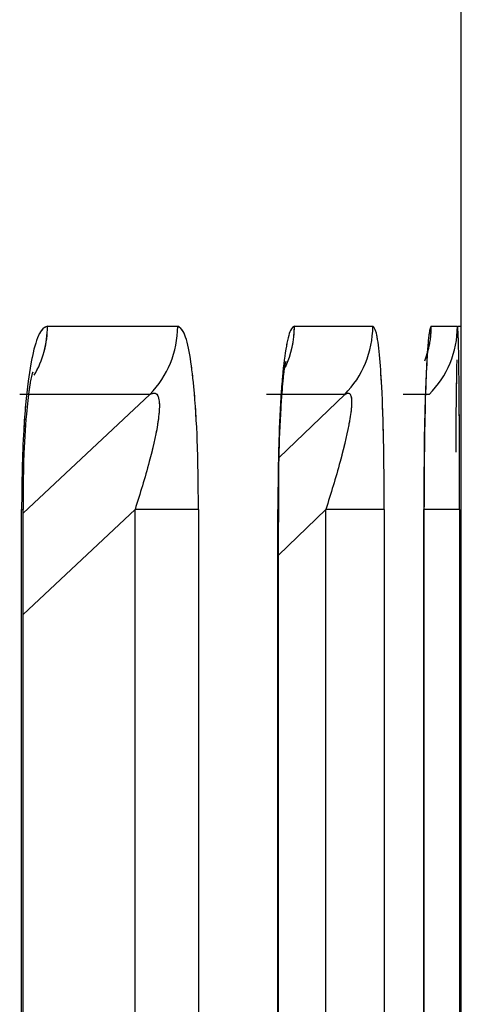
# Model space of a CAD drawing. Header units: inches. Extents: x 0.1 to 16.9, y 0.1 to 10.9.
# Tile 66 of 235: x 6.458535 to 6.458685, y 2.44769 to 2.448026. Entities that reach past the tile are written whole.
import ezdxf

# ---------------------------------------------------------------- set-up
doc = ezdxf.new("R2010")
doc.units = ezdxf.units.IN
doc.header["$MEASUREMENT"] = 0
doc.linetypes.add('PHANTOM', pattern=[0.49999999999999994, 0.25, -0.05, 0.05, -0.05, 0.05, -0.05])

msp = doc.modelspace()

# ---------------------------------------------------------------- linework, layer by layer
at = {"color": 7, "linetype": 'Continuous', "lineweight": 25}
for p, q in [((6.458685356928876, 2.443469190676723), (6.458685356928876, 2.452345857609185)), ((6.458544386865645, 2.447921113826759), (6.458588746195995, 2.447921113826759)), ((6.458628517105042, 2.447921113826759), (6.458655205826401, 2.447921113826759)), ((6.45867513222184, 2.447921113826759), (6.458684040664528, 2.447921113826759)), ((6.458684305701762, 2.447921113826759), (6.458685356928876, 2.447921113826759)), ((6.458579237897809, 2.447897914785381), (6.458534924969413, 2.447897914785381)), ((6.458536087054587, 2.447857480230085), (6.458579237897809, 2.447897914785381)), ((6.458645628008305, 2.447897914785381), (6.458618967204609, 2.447897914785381)), ((6.458623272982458, 2.447876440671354), (6.458645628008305, 2.447897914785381)), ((6.458674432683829, 2.447897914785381), (6.458665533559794, 2.447897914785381)), ((6.458535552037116, 2.443469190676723), (6.458535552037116, 2.447858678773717)), ((6.458535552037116, 2.447858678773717), (6.458536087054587, 2.447858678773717)), ((6.458536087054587, 2.443469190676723), (6.458536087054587, 2.447858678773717)), ((6.458574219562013, 2.447858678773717), (6.458536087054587, 2.447822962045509)), ((6.458574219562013, 2.443469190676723), (6.458574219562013, 2.447858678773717)), ((6.458595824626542, 2.447858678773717), (6.458574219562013, 2.447858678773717)), ((6.458595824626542, 2.447858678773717), (6.458595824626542, 2.443469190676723)), ((6.458622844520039, 2.443469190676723), (6.458622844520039, 2.447858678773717)), ((6.458622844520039, 2.447858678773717), (6.458623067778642, 2.447858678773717)), ((6.458623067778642, 2.443469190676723), (6.458623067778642, 2.447858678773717)), ((6.45863923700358, 2.447858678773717), (6.458623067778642, 2.447843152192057)), ((6.458623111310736, 2.44784986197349), (6.458623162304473, 2.447858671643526)), ((6.45863923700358, 2.443469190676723), (6.45863923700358, 2.447858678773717)), ((6.4586591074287, 2.447858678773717), (6.45863923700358, 2.447858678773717)), ((6.4586591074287, 2.447858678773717), (6.4586591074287, 2.443469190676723)), ((6.458672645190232, 2.443469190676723), (6.458672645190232, 2.447858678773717)), ((6.458672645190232, 2.447858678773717), (6.458672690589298, 2.447858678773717)), ((6.458672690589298, 2.443469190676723), (6.458672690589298, 2.447858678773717)), ((6.458672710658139, 2.447849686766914), (6.458672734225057, 2.447858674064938)), ((6.458684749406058, 2.447858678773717), (6.458672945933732, 2.447858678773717)), ((6.458684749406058, 2.447858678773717), (6.458684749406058, 2.443469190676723))]:
    msp.add_line(p, q, dxfattribs=at)
at = {"color": 7, "linetype": 'PHANTOM', "lineweight": 18}
for p, q in [((6.458685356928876, 2.443469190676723), (6.458685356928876, 2.452345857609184)), ((6.458685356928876, 2.443469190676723), (6.458685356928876, 2.452345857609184)), ((6.458685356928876, 2.443469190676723), (6.458685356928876, 2.452345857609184)), ((6.458544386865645, 2.447921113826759), (6.458588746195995, 2.447921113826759)), ((6.458544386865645, 2.447921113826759), (6.458588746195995, 2.447921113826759)), ((6.458544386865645, 2.447921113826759), (6.458588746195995, 2.447921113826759)), ((6.458628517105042, 2.447921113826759), (6.458655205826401, 2.447921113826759)), ((6.458628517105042, 2.447921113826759), (6.458655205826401, 2.447921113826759)), ((6.458628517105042, 2.447921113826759), (6.458655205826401, 2.447921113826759)), ((6.45867513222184, 2.447921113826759), (6.458684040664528, 2.447921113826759)), ((6.45867513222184, 2.447921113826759), (6.458684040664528, 2.447921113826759)), ((6.45867513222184, 2.447921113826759), (6.458684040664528, 2.447921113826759)), ((6.458684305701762, 2.447921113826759), (6.458685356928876, 2.447921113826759)), ((6.458684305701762, 2.447921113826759), (6.458685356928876, 2.447921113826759)), ((6.458684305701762, 2.447921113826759), (6.458685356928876, 2.447921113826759)), ((6.458579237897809, 2.447897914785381), (6.458534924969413, 2.447897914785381)), ((6.458579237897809, 2.447897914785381), (6.458534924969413, 2.447897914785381)), ((6.458579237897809, 2.447897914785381), (6.458534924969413, 2.447897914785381)), ((6.458536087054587, 2.447857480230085), (6.458579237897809, 2.447897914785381)), ((6.458536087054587, 2.447857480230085), (6.458579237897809, 2.447897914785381)), ((6.458536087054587, 2.447857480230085), (6.458579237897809, 2.447897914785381)), ((6.458645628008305, 2.447897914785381), (6.458618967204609, 2.447897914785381)), ((6.458645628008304, 2.447897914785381), (6.458618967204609, 2.447897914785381)), ((6.458645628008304, 2.447897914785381), (6.458618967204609, 2.447897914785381)), ((6.458623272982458, 2.447876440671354), (6.458645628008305, 2.447897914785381)), ((6.458623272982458, 2.447876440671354), (6.458645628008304, 2.447897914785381)), ((6.458623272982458, 2.447876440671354), (6.458645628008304, 2.447897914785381)), ((6.458674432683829, 2.447897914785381), (6.458665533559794, 2.447897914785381)), ((6.458674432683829, 2.447897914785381), (6.458665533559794, 2.447897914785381)), ((6.458674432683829, 2.447897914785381), (6.458665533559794, 2.447897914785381)), ((6.458535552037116, 2.443469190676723), (6.458535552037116, 2.447858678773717)), ((6.458535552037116, 2.447858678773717), (6.458536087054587, 2.447858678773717)), ((6.458535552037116, 2.443469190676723), (6.458535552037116, 2.447858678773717)), ((6.458535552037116, 2.447858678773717), (6.458536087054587, 2.447858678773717)), ((6.458535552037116, 2.443469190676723), (6.458535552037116, 2.447858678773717)), ((6.458535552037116, 2.447858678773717), (6.458536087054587, 2.447858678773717)), ((6.458536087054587, 2.443469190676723), (6.458536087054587, 2.447858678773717)), ((6.458574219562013, 2.447858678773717), (6.458536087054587, 2.447822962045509)), ((6.458536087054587, 2.443469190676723), (6.458536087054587, 2.447858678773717)), ((6.458574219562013, 2.447858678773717), (6.458536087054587, 2.447822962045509)), ((6.458536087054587, 2.443469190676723), (6.458536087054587, 2.447858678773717)), ((6.458574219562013, 2.447858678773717), (6.458536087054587, 2.447822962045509)), ((6.458574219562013, 2.443469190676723), (6.458574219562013, 2.447858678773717)), ((6.458595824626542, 2.447858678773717), (6.458574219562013, 2.447858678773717)), ((6.458574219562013, 2.443469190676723), (6.458574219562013, 2.447858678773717)), ((6.458595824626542, 2.447858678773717), (6.458574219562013, 2.447858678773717)), ((6.458574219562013, 2.443469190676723), (6.458574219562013, 2.447858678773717)), ((6.458595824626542, 2.447858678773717), (6.458574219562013, 2.447858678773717)), ((6.458595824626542, 2.447858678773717), (6.458595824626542, 2.443469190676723)), ((6.458595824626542, 2.447858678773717), (6.458595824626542, 2.443469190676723)), ((6.458595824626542, 2.447858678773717), (6.458595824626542, 2.443469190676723)), ((6.458622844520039, 2.443469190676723), (6.458622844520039, 2.447858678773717)), ((6.458622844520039, 2.447858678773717), (6.458623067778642, 2.447858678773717)), ((6.458622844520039, 2.443469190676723), (6.458622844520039, 2.447858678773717)), ((6.458622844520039, 2.447858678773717), (6.458623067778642, 2.447858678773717)), ((6.458622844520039, 2.443469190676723), (6.458622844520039, 2.447858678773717)), ((6.458622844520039, 2.447858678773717), (6.458623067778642, 2.447858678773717)), ((6.458623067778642, 2.443469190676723), (6.458623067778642, 2.447858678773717)), ((6.45863923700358, 2.447858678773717), (6.458623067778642, 2.447843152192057)), ((6.458623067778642, 2.443469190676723), (6.458623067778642, 2.447858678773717)), ((6.45863923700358, 2.447858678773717), (6.458623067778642, 2.447843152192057)), ((6.458623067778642, 2.443469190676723), (6.458623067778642, 2.447858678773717)), ((6.45863923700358, 2.447858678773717), (6.458623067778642, 2.447843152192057)), ((6.458623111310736, 2.44784986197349), (6.458623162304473, 2.447858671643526)), ((6.458623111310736, 2.44784986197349), (6.458623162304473, 2.447858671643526)), ((6.458623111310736, 2.44784986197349), (6.458623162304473, 2.447858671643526)), ((6.45863923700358, 2.443469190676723), (6.45863923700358, 2.447858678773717)), ((6.4586591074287, 2.447858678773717), (6.45863923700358, 2.447858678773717)), ((6.45863923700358, 2.443469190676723), (6.45863923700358, 2.447858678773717)), ((6.4586591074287, 2.447858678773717), (6.45863923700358, 2.447858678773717)), ((6.45863923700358, 2.443469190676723), (6.45863923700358, 2.447858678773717)), ((6.4586591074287, 2.447858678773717), (6.45863923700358, 2.447858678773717)), ((6.4586591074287, 2.447858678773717), (6.4586591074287, 2.443469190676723)), ((6.4586591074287, 2.447858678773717), (6.4586591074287, 2.443469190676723)), ((6.4586591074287, 2.447858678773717), (6.4586591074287, 2.443469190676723)), ((6.458672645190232, 2.443469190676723), (6.458672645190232, 2.447858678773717)), ((6.458672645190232, 2.447858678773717), (6.458672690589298, 2.447858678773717)), ((6.458672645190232, 2.443469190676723), (6.458672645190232, 2.447858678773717)), ((6.458672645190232, 2.447858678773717), (6.458672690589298, 2.447858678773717)), ((6.458672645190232, 2.443469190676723), (6.458672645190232, 2.447858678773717)), ((6.458672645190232, 2.447858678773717), (6.458672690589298, 2.447858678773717)), ((6.458672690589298, 2.443469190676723), (6.458672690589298, 2.447858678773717)), ((6.458672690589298, 2.443469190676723), (6.458672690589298, 2.447858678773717)), ((6.458672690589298, 2.443469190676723), (6.458672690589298, 2.447858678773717)), ((6.458672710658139, 2.447849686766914), (6.458672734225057, 2.447858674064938)), ((6.458672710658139, 2.447849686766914), (6.458672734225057, 2.447858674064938)), ((6.458672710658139, 2.447849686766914), (6.458672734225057, 2.447858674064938)), ((6.458684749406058, 2.447858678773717), (6.458672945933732, 2.447858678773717)), ((6.458684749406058, 2.447858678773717), (6.458672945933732, 2.447858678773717)), ((6.458684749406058, 2.447858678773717), (6.458672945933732, 2.447858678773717)), ((6.458684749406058, 2.447858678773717), (6.458684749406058, 2.443469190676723)), ((6.458684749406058, 2.447858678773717), (6.458684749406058, 2.443469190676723)), ((6.458684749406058, 2.447858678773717), (6.458684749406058, 2.443469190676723))]:
    msp.add_line(p, q, dxfattribs=at)
at = {"color": 7, "linetype": 'Continuous', "lineweight": 25}
for centre, radius, start, end in [((6.458511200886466, 2.447921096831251), 3.31859835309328e-05, 329.8273126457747, 0.02934283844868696), ((6.458555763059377, 2.447921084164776), 3.29831499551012e-05, 315.3752075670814, 0.0515265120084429), ((6.458595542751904, 2.44792110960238), 3.297435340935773e-05, 335.0635246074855, 0.007340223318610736), ((6.458622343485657, 2.447921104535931), 3.286234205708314e-05, 315.1168395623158, 0.01619864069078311), ((6.458642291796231, 2.447921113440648), 3.284042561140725e-05, 338.8782668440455, 0.0006736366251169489), ((6.458651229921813, 2.447921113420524), 3.281074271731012e-05, 315.0050958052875, 0.0007093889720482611)]:
    msp.add_arc(centre, radius, start, end, dxfattribs=at)
at = {"color": 7, "linetype": 'PHANTOM', "lineweight": 18}
for centre, radius, start, end in [((6.458511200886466, 2.447921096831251), 3.31859835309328e-05, 329.8273126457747, 0.02934283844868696), ((6.458511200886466, 2.447921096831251), 3.31859835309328e-05, 329.8273126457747, 0.02934283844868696), ((6.458511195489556, 2.447921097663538), 3.31913800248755e-05, 330.8121070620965, 0.02790135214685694), ((6.458555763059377, 2.447921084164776), 3.29831499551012e-05, 315.3752075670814, 0.0515265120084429), ((6.458555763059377, 2.447921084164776), 3.29831499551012e-05, 315.3752075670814, 0.0515265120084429), ((6.458555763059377, 2.447921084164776), 3.29831499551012e-05, 315.3752075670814, 0.0515265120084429), ((6.458595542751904, 2.44792110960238), 3.297435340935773e-05, 335.0635246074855, 0.007340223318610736), ((6.458595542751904, 2.44792110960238), 3.297435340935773e-05, 335.0635246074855, 0.007340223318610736), ((6.458595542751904, 2.44792110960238), 3.297435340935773e-05, 335.0635246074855, 0.007340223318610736), ((6.458622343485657, 2.447921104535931), 3.286234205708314e-05, 315.1168395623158, 0.01619864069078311), ((6.458622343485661, 2.44792110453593), 3.28623420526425e-05, 315.1168395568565, 0.01619864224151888), ((6.458622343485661, 2.44792110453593), 3.28623420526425e-05, 315.1168395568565, 0.01619864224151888), ((6.458642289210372, 2.447921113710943), 3.284301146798e-05, 347.1582366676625, 0.0002020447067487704), ((6.458642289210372, 2.447921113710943), 3.284301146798e-05, 347.1582366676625, 0.0002020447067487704), ((6.458642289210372, 2.447921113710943), 3.284301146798e-05, 347.1582366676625, 0.0002020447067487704), ((6.458651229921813, 2.447921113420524), 3.281074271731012e-05, 315.0050958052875, 0.0007093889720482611), ((6.458651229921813, 2.447921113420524), 3.281074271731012e-05, 315.0050958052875, 0.0007093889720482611), ((6.458651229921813, 2.447921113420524), 3.281074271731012e-05, 315.0050958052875, 0.0007093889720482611)]:
    msp.add_arc(centre, radius, start, end, dxfattribs=at)
at = {"color": 7, "linetype": 'Continuous', "lineweight": 25}
for points, knots in [([(6.458544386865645, 2.447921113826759), (6.458543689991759, 2.447920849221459), (6.458542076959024, 2.447920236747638), (6.458539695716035, 2.447914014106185), (6.458537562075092, 2.447902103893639), (6.458535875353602, 2.447883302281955), (6.458535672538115, 2.44786785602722), (6.458535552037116, 2.447858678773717)], [0, 0, 0, 0, 0.1336272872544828, 0.3093030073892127, 0.4842287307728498, 0.6935591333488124, 1, 1, 1, 1]), ([(6.458595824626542, 2.447858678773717), (6.458595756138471, 2.447866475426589), (6.458595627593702, 2.447881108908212), (6.458594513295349, 2.447899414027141), (6.458592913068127, 2.447912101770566), (6.45859097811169, 2.447919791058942), (6.458589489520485, 2.447920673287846), (6.458588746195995, 2.447921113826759)], [0, 0, 0, 0, 0.2611752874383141, 0.4901980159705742, 0.654801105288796, 0.8276257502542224, 0.9999999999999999, 0.9999999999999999, 0.9999999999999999, 0.9999999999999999]), ([(6.458628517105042, 2.447921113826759), (6.458628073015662, 2.447920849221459), (6.458627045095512, 2.447920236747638), (6.458625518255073, 2.447914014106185), (6.45862414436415, 2.447902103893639), (6.458623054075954, 2.447883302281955), (6.458622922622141, 2.44786785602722), (6.458622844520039, 2.447858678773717)], [0, 0, 0, 0, 0.1336272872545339, 0.3093030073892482, 0.4842287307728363, 0.6935591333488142, 1, 1, 1, 1]), ([(6.4586591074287, 2.447858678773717), (6.458659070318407, 2.447866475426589), (6.458659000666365, 2.447881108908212), (6.458658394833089, 2.447899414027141), (6.458657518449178, 2.447912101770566), (6.458656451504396, 2.447919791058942), (6.458655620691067, 2.447920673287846), (6.458655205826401, 2.447921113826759)], [0, 0, 0, 0, 0.2611752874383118, 0.4901980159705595, 0.6548011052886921, 0.8276257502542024, 1, 1, 1, 1]), ([(6.45867513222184, 2.447921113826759), (6.458674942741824, 2.447920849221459), (6.458674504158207, 2.447920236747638), (6.45867383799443, 2.447914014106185), (6.45867322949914, 2.447902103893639), (6.458672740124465, 2.447883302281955), (6.458672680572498, 2.44786785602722), (6.458672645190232, 2.447858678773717)], [0, 0, 0, 0, 0.1336272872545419, 0.3093030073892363, 0.4842287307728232, 0.6935591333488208, 1, 1, 1, 1]), ([(6.458684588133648, 2.447902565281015), (6.458684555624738, 2.447905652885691), (6.458684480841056, 2.447912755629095), (6.458684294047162, 2.44791974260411), (6.458684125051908, 2.447920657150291), (6.458684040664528, 2.447921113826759)], [0, 0, 0, 0, 0.2779768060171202, 0.6394594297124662, 1, 1, 1, 1]), ([(6.458672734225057, 2.447858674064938), (6.458672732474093, 2.447864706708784), (6.458672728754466, 2.447877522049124), (6.458673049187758, 2.447894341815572), (6.458673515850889, 2.447906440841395), (6.458673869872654, 2.447911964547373), (6.458674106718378, 2.447914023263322), (6.458674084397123, 2.447913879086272), (6.458674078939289, 2.447913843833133)], [0, 0, 0, 0, 0.2536393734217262, 0.5388143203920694, 0.7424232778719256, 0.8867549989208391, 0.9723101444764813, 1, 1, 1, 1]), ([(6.458623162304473, 2.447858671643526), (6.458623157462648, 2.447864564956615), (6.458623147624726, 2.447876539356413), (6.458623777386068, 2.447891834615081), (6.458624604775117, 2.447902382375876), (6.458625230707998, 2.447907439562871), (6.45862560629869, 2.447909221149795), (6.458625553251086, 2.447909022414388), (6.458625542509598, 2.447908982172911)], [0, 0, 0, 0, 0.275142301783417, 0.5590512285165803, 0.750211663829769, 0.8833793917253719, 0.9763857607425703, 0.9999999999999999, 0.9999999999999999, 0.9999999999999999, 0.9999999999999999]), ([(6.458683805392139, 2.447909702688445), (6.458683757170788, 2.447907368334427), (6.458683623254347, 2.447900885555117), (6.458683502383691, 2.447889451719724), (6.458683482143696, 2.447880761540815), (6.458683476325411, 2.447878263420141)], [0, 0, 0, 0, 0.2861984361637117, 0.7948071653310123, 0.9999999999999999, 0.9999999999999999, 0.9999999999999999, 0.9999999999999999]), ([(6.458536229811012, 2.44785867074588), (6.458536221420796, 2.447864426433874), (6.458536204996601, 2.447875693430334), (6.458537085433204, 2.447889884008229), (6.458538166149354, 2.447899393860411), (6.458538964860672, 2.447903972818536), (6.458539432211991, 2.447905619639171), (6.458539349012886, 2.4479053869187), (6.458539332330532, 2.447905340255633)], [0, 0, 0, 0, 0.2912744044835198, 0.5701816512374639, 0.7560743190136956, 0.8830017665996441, 0.9765405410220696, 1, 1, 1, 1]), ([(6.458684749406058, 2.447858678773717), (6.458684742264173, 2.447866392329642), (6.458684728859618, 2.447880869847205), (6.458684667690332, 2.447896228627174), (6.458684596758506, 2.447901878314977), (6.458684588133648, 2.447902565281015)], [0, 0, 0, 0, 0.5004311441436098, 0.9392556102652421, 1, 1, 1, 1]), ([(6.458579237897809, 2.447897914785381), (6.458579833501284, 2.447898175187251), (6.45858073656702, 2.447898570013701), (6.458581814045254, 2.44789792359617), (6.458582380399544, 2.447896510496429), (6.458582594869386, 2.447893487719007), (6.458582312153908, 2.4478903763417), (6.458581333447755, 2.447884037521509), (6.45857891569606, 2.447873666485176), (6.458575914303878, 2.447864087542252), (6.458574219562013, 2.447858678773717)], [0, 0, 0, 0, 0.1013553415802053, 0.1536769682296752, 0.2421980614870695, 0.2966866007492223, 0.415563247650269, 0.4450262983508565, 0.6866330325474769, 1, 1, 1, 1]), ([(6.458645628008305, 2.447897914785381), (6.458646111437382, 2.44789817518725), (6.458646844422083, 2.447898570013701), (6.45864764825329, 2.44789792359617), (6.458648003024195, 2.447896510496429), (6.458647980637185, 2.447893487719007), (6.458647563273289, 2.4478903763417), (6.458646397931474, 2.447884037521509), (6.458643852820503, 2.447873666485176), (6.458640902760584, 2.447864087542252), (6.45863923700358, 2.447858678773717)], [0, 0, 0, 0, 0.1013553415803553, 0.1536769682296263, 0.2421980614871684, 0.296686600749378, 0.4155632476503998, 0.4450262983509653, 0.6866330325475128, 0.9999999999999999, 0.9999999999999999, 0.9999999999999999, 0.9999999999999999])]:
    msp.add_open_spline(points, degree=3, knots=knots, dxfattribs=at)
at = {"color": 7, "linetype": 'PHANTOM', "lineweight": 18}
for points, knots in [([(6.458544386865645, 2.447921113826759), (6.458543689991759, 2.447920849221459), (6.458542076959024, 2.447920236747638), (6.458539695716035, 2.447914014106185), (6.458537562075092, 2.447902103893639), (6.458535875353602, 2.447883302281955), (6.458535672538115, 2.447867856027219), (6.458535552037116, 2.447858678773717)], [0, 0, 0, 0, 0.1336272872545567, 0.3093030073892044, 0.4842287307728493, 0.693559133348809, 1, 1, 1, 1]), ([(6.458544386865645, 2.447921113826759), (6.458543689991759, 2.447920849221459), (6.458542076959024, 2.447920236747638), (6.458539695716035, 2.447914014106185), (6.458537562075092, 2.447902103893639), (6.458535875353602, 2.447883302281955), (6.458535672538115, 2.447867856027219), (6.458535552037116, 2.447858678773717)], [0, 0, 0, 0, 0.1336272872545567, 0.3093030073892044, 0.4842287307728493, 0.693559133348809, 1, 1, 1, 1]), ([(6.458544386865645, 2.447921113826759), (6.458543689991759, 2.447920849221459), (6.458542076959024, 2.447920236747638), (6.458539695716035, 2.447914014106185), (6.458537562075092, 2.447902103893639), (6.458535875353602, 2.447883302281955), (6.458535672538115, 2.447867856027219), (6.458535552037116, 2.447858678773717)], [0, 0, 0, 0, 0.1336272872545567, 0.3093030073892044, 0.4842287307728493, 0.693559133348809, 1, 1, 1, 1]), ([(6.458595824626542, 2.447858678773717), (6.458595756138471, 2.447866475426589), (6.458595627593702, 2.447881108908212), (6.458594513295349, 2.44789941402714), (6.458592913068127, 2.447912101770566), (6.45859097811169, 2.447919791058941), (6.458589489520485, 2.447920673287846), (6.458588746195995, 2.447921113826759)], [0, 0, 0, 0, 0.2611752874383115, 0.4901980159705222, 0.654801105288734, 0.8276257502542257, 1, 1, 1, 1]), ([(6.458595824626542, 2.447858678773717), (6.458595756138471, 2.447866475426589), (6.458595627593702, 2.447881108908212), (6.458594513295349, 2.44789941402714), (6.458592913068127, 2.447912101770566), (6.45859097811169, 2.447919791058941), (6.458589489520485, 2.447920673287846), (6.458588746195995, 2.447921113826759)], [0, 0, 0, 0, 0.2611752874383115, 0.4901980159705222, 0.654801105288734, 0.8276257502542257, 1, 1, 1, 1]), ([(6.458595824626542, 2.447858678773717), (6.458595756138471, 2.447866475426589), (6.458595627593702, 2.447881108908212), (6.458594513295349, 2.44789941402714), (6.458592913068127, 2.447912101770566), (6.45859097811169, 2.447919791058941), (6.458589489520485, 2.447920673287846), (6.458588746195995, 2.447921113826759)], [0, 0, 0, 0, 0.2611752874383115, 0.4901980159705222, 0.654801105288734, 0.8276257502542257, 1, 1, 1, 1]), ([(6.458628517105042, 2.447921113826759), (6.458628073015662, 2.447920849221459), (6.458627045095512, 2.447920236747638), (6.458625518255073, 2.447914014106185), (6.45862414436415, 2.447902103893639), (6.458623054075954, 2.447883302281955), (6.458622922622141, 2.447867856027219), (6.458622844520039, 2.447858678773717)], [0, 0, 0, 0, 0.1336272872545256, 0.3093030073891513, 0.4842287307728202, 0.693559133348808, 1, 1, 1, 1]), ([(6.458628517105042, 2.447921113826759), (6.458628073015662, 2.447920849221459), (6.458627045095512, 2.447920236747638), (6.458625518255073, 2.447914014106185), (6.45862414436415, 2.447902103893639), (6.458623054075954, 2.447883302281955), (6.458622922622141, 2.447867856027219), (6.458622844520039, 2.447858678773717)], [0, 0, 0, 0, 0.1336272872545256, 0.3093030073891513, 0.4842287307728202, 0.693559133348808, 1, 1, 1, 1]), ([(6.458628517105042, 2.447921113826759), (6.458628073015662, 2.447920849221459), (6.458627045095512, 2.447920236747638), (6.458625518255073, 2.447914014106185), (6.458624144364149, 2.447902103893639), (6.458623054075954, 2.447883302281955), (6.458622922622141, 2.447867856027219), (6.458622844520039, 2.447858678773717)], [0, 0, 0, 0, 0.1336272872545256, 0.3093030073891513, 0.4842287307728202, 0.693559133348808, 1, 1, 1, 1]), ([(6.4586591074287, 2.447858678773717), (6.458659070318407, 2.447866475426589), (6.458659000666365, 2.447881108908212), (6.458658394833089, 2.447899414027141), (6.458657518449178, 2.447912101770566), (6.458656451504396, 2.447919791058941), (6.458655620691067, 2.447920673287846), (6.458655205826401, 2.447921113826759)], [0, 0, 0, 0, 0.261175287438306, 0.4901980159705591, 0.6548011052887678, 0.8276257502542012, 1, 1, 1, 1]), ([(6.4586591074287, 2.447858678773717), (6.458659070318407, 2.447866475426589), (6.458659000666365, 2.447881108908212), (6.458658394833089, 2.447899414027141), (6.458657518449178, 2.447912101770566), (6.458656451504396, 2.447919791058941), (6.458655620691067, 2.447920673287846), (6.458655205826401, 2.447921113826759)], [0, 0, 0, 0, 0.261175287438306, 0.4901980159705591, 0.6548011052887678, 0.8276257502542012, 1, 1, 1, 1]), ([(6.4586591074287, 2.447858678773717), (6.458659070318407, 2.447866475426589), (6.458659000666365, 2.447881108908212), (6.458658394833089, 2.447899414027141), (6.458657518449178, 2.447912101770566), (6.458656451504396, 2.447919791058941), (6.458655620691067, 2.447920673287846), (6.458655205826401, 2.447921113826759)], [0, 0, 0, 0, 0.261175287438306, 0.4901980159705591, 0.6548011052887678, 0.8276257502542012, 1, 1, 1, 1]), ([(6.45867513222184, 2.447921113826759), (6.458674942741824, 2.447920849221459), (6.458674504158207, 2.447920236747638), (6.45867383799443, 2.447914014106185), (6.45867322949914, 2.447902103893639), (6.458672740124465, 2.447883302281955), (6.458672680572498, 2.447867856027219), (6.458672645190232, 2.447858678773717)], [0, 0, 0, 0, 0.1336272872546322, 0.3093030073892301, 0.4842287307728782, 0.69355913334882, 1, 1, 1, 1]), ([(6.45867513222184, 2.447921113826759), (6.458674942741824, 2.447920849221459), (6.458674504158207, 2.447920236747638), (6.45867383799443, 2.447914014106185), (6.45867322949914, 2.447902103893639), (6.458672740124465, 2.447883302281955), (6.458672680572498, 2.447867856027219), (6.458672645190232, 2.447858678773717)], [0, 0, 0, 0, 0.1336272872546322, 0.3093030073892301, 0.4842287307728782, 0.69355913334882, 1, 1, 1, 1]), ([(6.45867513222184, 2.447921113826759), (6.458674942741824, 2.447920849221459), (6.458674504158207, 2.447920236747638), (6.45867383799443, 2.447914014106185), (6.45867322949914, 2.447902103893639), (6.458672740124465, 2.447883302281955), (6.458672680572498, 2.447867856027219), (6.458672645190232, 2.447858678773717)], [0, 0, 0, 0, 0.1336272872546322, 0.3093030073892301, 0.4842287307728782, 0.69355913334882, 1, 1, 1, 1]), ([(6.458684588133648, 2.447902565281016), (6.458684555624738, 2.447905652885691), (6.458684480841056, 2.447912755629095), (6.458684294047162, 2.44791974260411), (6.458684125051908, 2.447920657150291), (6.458684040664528, 2.447921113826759)], [0, 0, 0, 0, 0.2779768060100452, 0.6394594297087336, 1, 1, 1, 1]), ([(6.458684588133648, 2.447902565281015), (6.458684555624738, 2.447905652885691), (6.458684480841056, 2.447912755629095), (6.458684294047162, 2.44791974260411), (6.458684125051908, 2.447920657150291), (6.458684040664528, 2.447921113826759)], [0, 0, 0, 0, 0.2779768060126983, 0.6394594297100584, 1, 1, 1, 1]), ([(6.458684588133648, 2.447902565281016), (6.458684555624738, 2.447905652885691), (6.458684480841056, 2.447912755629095), (6.458684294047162, 2.44791974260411), (6.458684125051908, 2.447920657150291), (6.458684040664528, 2.447921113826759)], [0, 0, 0, 0, 0.2779768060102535, 0.6394594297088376, 1, 1, 1, 1]), ([(6.458672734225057, 2.447858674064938), (6.458672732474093, 2.447864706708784), (6.458672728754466, 2.447877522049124), (6.458673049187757, 2.447894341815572), (6.458673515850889, 2.447906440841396), (6.458673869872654, 2.447911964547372), (6.458674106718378, 2.447914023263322), (6.458674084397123, 2.447913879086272), (6.458674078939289, 2.447913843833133)], [0, 0, 0, 0, 0.2536393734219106, 0.5388143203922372, 0.7424232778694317, 0.8867549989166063, 0.9723101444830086, 1, 1, 1, 1]), ([(6.458672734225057, 2.447858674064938), (6.458672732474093, 2.447864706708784), (6.458672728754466, 2.447877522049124), (6.458673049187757, 2.447894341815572), (6.458673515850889, 2.447906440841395), (6.458673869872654, 2.447911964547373), (6.458674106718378, 2.447914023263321), (6.458674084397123, 2.447913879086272), (6.458674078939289, 2.447913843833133)], [0, 0, 0, 0, 0.2536393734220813, 0.5388143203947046, 0.7424232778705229, 0.886754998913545, 0.9723101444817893, 1, 1, 1, 1]), ([(6.458672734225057, 2.447858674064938), (6.458672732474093, 2.447864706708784), (6.458672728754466, 2.447877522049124), (6.458673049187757, 2.447894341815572), (6.458673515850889, 2.447906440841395), (6.458673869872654, 2.447911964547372), (6.458674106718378, 2.447914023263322), (6.458674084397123, 2.447913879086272), (6.458674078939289, 2.447913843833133)], [0, 0, 0, 0, 0.2536393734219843, 0.5388143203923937, 0.7424232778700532, 0.8867549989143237, 0.9723101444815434, 1, 1, 1, 1]), ([(6.458623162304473, 2.447858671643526), (6.458623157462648, 2.447864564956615), (6.458623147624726, 2.447876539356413), (6.458623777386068, 2.447891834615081), (6.458624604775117, 2.447902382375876), (6.458625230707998, 2.447907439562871), (6.45862560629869, 2.447909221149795), (6.458625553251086, 2.447909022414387), (6.458625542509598, 2.447908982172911)], [0, 0, 0, 0, 0.275142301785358, 0.5590512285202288, 0.7502116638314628, 0.8833793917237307, 0.9763857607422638, 1, 1, 1, 1]), ([(6.458623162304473, 2.447858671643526), (6.458623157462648, 2.447864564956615), (6.458623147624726, 2.447876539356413), (6.458623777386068, 2.447891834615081), (6.458624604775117, 2.447902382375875), (6.458625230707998, 2.447907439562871), (6.45862560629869, 2.447909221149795), (6.458625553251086, 2.447909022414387), (6.458625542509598, 2.447908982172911)], [0, 0, 0, 0, 0.2751423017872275, 0.5590512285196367, 0.750211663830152, 0.8833793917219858, 0.9763857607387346, 1, 1, 1, 1]), ([(6.458623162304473, 2.447858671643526), (6.458623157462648, 2.447864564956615), (6.458623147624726, 2.447876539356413), (6.458623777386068, 2.447891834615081), (6.458624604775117, 2.447902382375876), (6.458625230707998, 2.447907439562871), (6.45862560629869, 2.447909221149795), (6.458625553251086, 2.447909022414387), (6.458625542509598, 2.447908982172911)], [0, 0, 0, 0, 0.2751423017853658, 0.5590512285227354, 0.7502116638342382, 0.8833793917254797, 0.9763857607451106, 1, 1, 1, 1]), ([(6.458683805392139, 2.447909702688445), (6.458683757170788, 2.447907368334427), (6.458683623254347, 2.447900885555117), (6.458683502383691, 2.447889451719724), (6.458683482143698, 2.447880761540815), (6.458683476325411, 2.447878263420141)], [0, 0, 0, 0, 0.2861984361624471, 0.7948071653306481, 1, 1, 1, 1]), ([(6.458683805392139, 2.447909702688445), (6.458683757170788, 2.447907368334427), (6.458683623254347, 2.447900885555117), (6.458683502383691, 2.447889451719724), (6.458683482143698, 2.447880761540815), (6.458683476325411, 2.44787826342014)], [0, 0, 0, 0, 0.2861984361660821, 0.7948071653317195, 1, 1, 1, 1]), ([(6.458683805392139, 2.447909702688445), (6.458683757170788, 2.447907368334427), (6.458683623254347, 2.447900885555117), (6.458683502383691, 2.447889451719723), (6.458683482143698, 2.447880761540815), (6.458683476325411, 2.447878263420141)], [0, 0, 0, 0, 0.2861984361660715, 0.79480716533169, 1, 1, 1, 1]), ([(6.458536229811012, 2.44785867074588), (6.458536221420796, 2.447864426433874), (6.458536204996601, 2.447875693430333), (6.458537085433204, 2.447889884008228), (6.458538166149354, 2.447899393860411), (6.458538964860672, 2.447903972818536), (6.458539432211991, 2.447905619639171), (6.458539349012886, 2.4479053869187), (6.458539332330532, 2.447905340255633)], [0, 0, 0, 0, 0.2912744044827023, 0.5701816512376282, 0.7560743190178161, 0.8830017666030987, 0.976540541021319, 0.9999999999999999, 0.9999999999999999, 0.9999999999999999, 0.9999999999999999]), ([(6.458536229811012, 2.44785867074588), (6.458536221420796, 2.447864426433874), (6.458536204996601, 2.447875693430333), (6.458537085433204, 2.447889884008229), (6.458538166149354, 2.447899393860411), (6.458538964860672, 2.447903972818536), (6.458539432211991, 2.447905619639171), (6.458539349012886, 2.4479053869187), (6.458539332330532, 2.447905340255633)], [0, 0, 0, 0, 0.2912744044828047, 0.570181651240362, 0.7560743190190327, 0.8830017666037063, 0.9765405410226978, 1, 1, 1, 1]), ([(6.458536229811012, 2.44785867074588), (6.458536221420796, 2.447864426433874), (6.458536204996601, 2.447875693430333), (6.458537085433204, 2.447889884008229), (6.458538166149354, 2.447899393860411), (6.458538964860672, 2.447903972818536), (6.458539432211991, 2.447905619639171), (6.458539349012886, 2.4479053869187), (6.458539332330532, 2.447905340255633)], [0, 0, 0, 0, 0.2912744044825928, 0.5701816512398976, 0.7560743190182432, 0.8830017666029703, 0.9765405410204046, 1, 1, 1, 1]), ([(6.458684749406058, 2.447858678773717), (6.458684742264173, 2.447866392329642), (6.458684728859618, 2.447880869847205), (6.458684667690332, 2.447896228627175), (6.458684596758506, 2.447901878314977), (6.458684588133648, 2.447902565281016)], [0, 0, 0, 0, 0.5004311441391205, 0.9392556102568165, 1, 1, 1, 1]), ([(6.458684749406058, 2.447858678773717), (6.458684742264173, 2.447866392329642), (6.458684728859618, 2.447880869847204), (6.458684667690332, 2.447896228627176), (6.458684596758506, 2.447901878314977), (6.458684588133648, 2.447902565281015)], [0, 0, 0, 0, 0.500431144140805, 0.9392556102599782, 0.9999999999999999, 0.9999999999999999, 0.9999999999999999, 0.9999999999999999]), ([(6.458684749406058, 2.447858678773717), (6.458684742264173, 2.447866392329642), (6.458684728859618, 2.447880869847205), (6.458684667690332, 2.447896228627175), (6.458684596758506, 2.447901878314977), (6.458684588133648, 2.447902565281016)], [0, 0, 0, 0, 0.5004311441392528, 0.9392556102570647, 1, 1, 1, 1]), ([(6.458579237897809, 2.447897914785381), (6.458579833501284, 2.44789817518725), (6.45858073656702, 2.447898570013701), (6.458581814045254, 2.44789792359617), (6.458582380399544, 2.447896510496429), (6.458582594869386, 2.447893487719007), (6.458582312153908, 2.4478903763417), (6.458581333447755, 2.447884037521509), (6.45857891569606, 2.447873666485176), (6.458575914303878, 2.447864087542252), (6.458574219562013, 2.447858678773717)], [0, 0, 0, 0, 0.1013553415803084, 0.1536769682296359, 0.2421980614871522, 0.2966866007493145, 0.4155632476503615, 0.4450262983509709, 0.6866330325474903, 1, 1, 1, 1]), ([(6.458579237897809, 2.447897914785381), (6.458579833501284, 2.44789817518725), (6.45858073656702, 2.447898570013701), (6.458581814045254, 2.44789792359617), (6.458582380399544, 2.447896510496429), (6.458582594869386, 2.447893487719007), (6.458582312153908, 2.4478903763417), (6.458581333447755, 2.447884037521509), (6.45857891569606, 2.447873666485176), (6.458575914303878, 2.447864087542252), (6.458574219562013, 2.447858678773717)], [0, 0, 0, 0, 0.1013553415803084, 0.1536769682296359, 0.2421980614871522, 0.2966866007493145, 0.4155632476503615, 0.4450262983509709, 0.6866330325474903, 1, 1, 1, 1]), ([(6.458579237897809, 2.447897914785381), (6.458579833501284, 2.44789817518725), (6.45858073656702, 2.447898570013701), (6.458581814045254, 2.44789792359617), (6.458582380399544, 2.447896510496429), (6.458582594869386, 2.447893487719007), (6.458582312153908, 2.4478903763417), (6.458581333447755, 2.447884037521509), (6.45857891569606, 2.447873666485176), (6.458575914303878, 2.447864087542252), (6.458574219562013, 2.447858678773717)], [0, 0, 0, 0, 0.1013553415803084, 0.1536769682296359, 0.2421980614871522, 0.2966866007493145, 0.4155632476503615, 0.4450262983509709, 0.6866330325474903, 1, 1, 1, 1]), ([(6.458645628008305, 2.447897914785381), (6.458646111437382, 2.44789817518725), (6.458646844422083, 2.447898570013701), (6.45864764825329, 2.44789792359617), (6.458648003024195, 2.447896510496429), (6.458647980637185, 2.447893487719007), (6.458647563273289, 2.4478903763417), (6.458646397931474, 2.447884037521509), (6.458643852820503, 2.447873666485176), (6.458640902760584, 2.447864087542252), (6.45863923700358, 2.447858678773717)], [0, 0, 0, 0, 0.1013553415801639, 0.1536769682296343, 0.2421980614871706, 0.2966866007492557, 0.4155632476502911, 0.4450262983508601, 0.6866330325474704, 1, 1, 1, 1]), ([(6.458645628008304, 2.447897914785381), (6.458646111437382, 2.44789817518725), (6.458646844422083, 2.447898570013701), (6.45864764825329, 2.44789792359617), (6.458648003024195, 2.447896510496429), (6.458647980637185, 2.447893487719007), (6.458647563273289, 2.4478903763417), (6.458646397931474, 2.447884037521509), (6.458643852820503, 2.447873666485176), (6.458640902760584, 2.447864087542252), (6.45863923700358, 2.447858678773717)], [0, 0, 0, 0, 0.1013553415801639, 0.1536769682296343, 0.2421980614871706, 0.2966866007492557, 0.4155632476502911, 0.4450262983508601, 0.6866330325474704, 1, 1, 1, 1]), ([(6.458645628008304, 2.447897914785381), (6.458646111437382, 2.44789817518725), (6.458646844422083, 2.447898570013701), (6.45864764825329, 2.44789792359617), (6.458648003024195, 2.447896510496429), (6.458647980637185, 2.447893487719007), (6.458647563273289, 2.4478903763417), (6.458646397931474, 2.447884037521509), (6.458643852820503, 2.447873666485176), (6.458640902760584, 2.447864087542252), (6.45863923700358, 2.447858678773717)], [0, 0, 0, 0, 0.1013553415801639, 0.1536769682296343, 0.2421980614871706, 0.2966866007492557, 0.4155632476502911, 0.4450262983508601, 0.6866330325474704, 1, 1, 1, 1])]:
    msp.add_open_spline(points, degree=3, knots=knots, dxfattribs=at)

doc.saveas('drawing.dxf')
